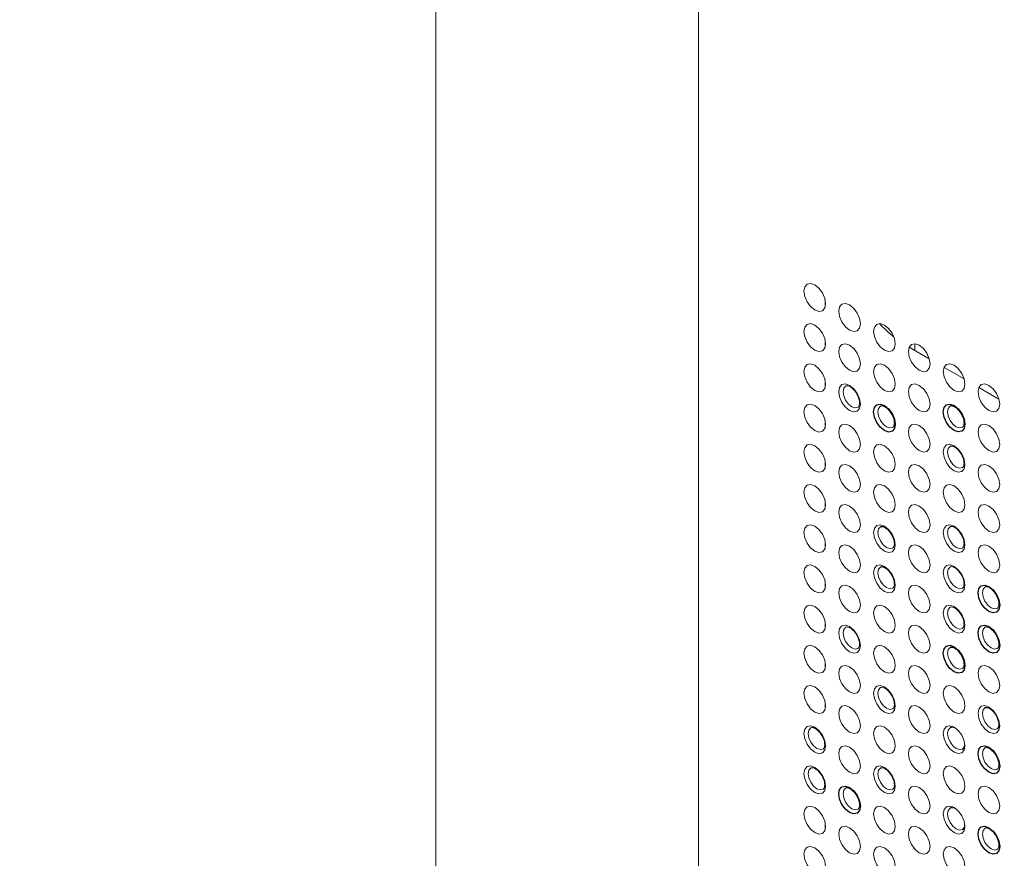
# Paper-space layout '_Isometric' of a CAD drawing. Header units: millimetres. Extents: x -1342 to 1339, y -551 to 2740.
# Tile 40 of 90: x 279 to 359, y 371 to 439. Entities that reach past the tile are written whole.
import ezdxf

# ---------------------------------------------------------------- set-up
doc = ezdxf.new("R2010")
doc.units = ezdxf.units.MM

psp = doc.layouts.new('_Isometric')

# ---------------------------------------------------------------- linework, layer by layer
at = {"color": 144, "linetype": 'Continuous', "lineweight": 18}
for p, q in [((312.588, 785.559), (312.588, 38.481)), ((333.899, 678.227), (333.899, 66.95)), ((344.185, 415.59), (344.185, 416.216)), ((344.185, 412.323), (344.185, 412.95)), ((351.479, 412.624), (351.479, 412.071)), ((351.015, 412.339), (352.65, 411.395)), ((353.843, 410.706), (355.478, 409.762)), ((344.185, 409.057), (344.185, 409.684)), ((356.672, 409.073), (358.306, 408.129)), ((344.185, 405.791), (344.185, 406.418)), ((344.185, 402.525), (344.185, 403.152)), ((344.185, 399.259), (344.185, 399.885)), ((344.185, 395.993), (344.185, 396.619)), ((344.185, 392.726), (344.185, 393.353)), ((344.185, 389.46), (344.185, 390.087)), ((344.185, 386.194), (344.185, 386.821)), ((344.185, 382.928), (344.185, 383.555)), ((344.185, 373.129), (344.185, 373.756))]:
    psp.add_line(p, q, dxfattribs=at)
at = {"color": 7, "linetype": 'Continuous', "lineweight": 25}
for p, q in [((354.543, 381.536), (354.343, 381.426)), ((355.338, 379.702), (355.533, 379.82)), ((354.543, 375.004), (354.343, 374.894)), ((355.338, 373.169), (355.533, 373.288))]:
    psp.add_line(p, q, dxfattribs=at)
at = {"color": 144, "linetype": 'Continuous', "lineweight": 18, "flags": 128}
for points in [[(344.228, 415.878), (344.161, 415.528), (343.97, 415.308), (343.684, 415.252), (343.347, 415.37), (343.01, 415.642), (342.724, 416.027), (342.533, 416.467), (342.466, 416.895), (342.533, 417.246), (342.724, 417.465), (343.01, 417.521), (343.347, 417.404), (343.684, 417.132), (343.97, 416.746), (344.161, 416.306), (344.228, 415.878)], [(347.056, 414.245), (346.989, 413.895), (346.798, 413.675), (346.512, 413.62), (346.175, 413.737), (345.838, 414.009), (345.552, 414.394), (345.362, 414.834), (345.294, 415.262), (345.362, 415.613), (345.552, 415.833), (345.838, 415.888), (346.175, 415.771), (346.512, 415.499), (346.798, 415.114), (346.989, 414.673), (347.056, 414.245)], [(344.228, 412.612), (344.161, 412.262), (343.97, 412.042), (343.684, 411.986), (343.347, 412.103), (343.01, 412.375), (342.724, 412.761), (342.533, 413.201), (342.466, 413.629), (342.533, 413.98), (342.724, 414.199), (343.01, 414.255), (343.347, 414.138), (343.684, 413.866), (343.97, 413.48), (344.161, 413.04), (344.228, 412.612)], [(349.885, 412.613), (349.818, 412.262), (349.627, 412.042), (349.341, 411.987), (349.004, 412.104), (348.667, 412.376), (348.381, 412.761), (348.19, 413.202), (348.123, 413.63), (348.19, 413.98), (348.381, 414.2), (348.667, 414.255), (349.004, 414.138), (349.341, 413.866), (349.627, 413.481), (349.818, 413.041), (349.885, 412.613)], [(347.056, 410.979), (346.989, 410.629), (346.798, 410.409), (346.512, 410.353), (346.175, 410.471), (345.838, 410.743), (345.552, 411.128), (345.362, 411.568), (345.294, 411.996), (345.362, 412.347), (345.552, 412.567), (345.838, 412.622), (346.175, 412.505), (346.512, 412.233), (346.798, 411.847), (346.989, 411.407), (347.056, 410.979)], [(352.713, 410.98), (352.646, 410.629), (352.455, 410.409), (352.169, 410.354), (351.832, 410.471), (351.495, 410.743), (351.209, 411.129), (351.018, 411.569), (350.951, 411.997), (351.018, 412.347), (351.209, 412.567), (351.495, 412.623), (351.832, 412.505), (352.169, 412.233), (352.455, 411.848), (352.646, 411.408), (352.713, 410.98)], [(344.228, 409.346), (344.161, 408.995), (343.97, 408.776), (343.684, 408.72), (343.347, 408.837), (343.01, 409.109), (342.724, 409.495), (342.533, 409.935), (342.466, 410.363), (342.533, 410.713), (342.724, 410.933), (343.01, 410.989), (343.347, 410.872), (343.684, 410.599), (343.97, 410.214), (344.161, 409.774), (344.228, 409.346)], [(349.885, 409.346), (349.818, 408.996), (349.627, 408.776), (349.341, 408.721), (349.004, 408.838), (348.667, 409.11), (348.381, 409.495), (348.19, 409.935), (348.123, 410.363), (348.19, 410.714), (348.381, 410.934), (348.667, 410.989), (349.004, 410.872), (349.341, 410.6), (349.627, 410.215), (349.818, 409.774), (349.885, 409.346)], [(355.541, 409.347), (355.474, 408.996), (355.283, 408.777), (354.998, 408.721), (354.661, 408.838), (354.324, 409.11), (354.038, 409.496), (353.847, 409.936), (353.78, 410.364), (353.847, 410.714), (354.038, 410.934), (354.324, 410.99), (354.661, 410.873), (354.998, 410.601), (355.283, 410.215), (355.474, 409.775), (355.541, 409.347)], [(347.056, 407.713), (346.989, 407.363), (346.798, 407.143), (346.512, 407.087), (346.175, 407.204), (345.838, 407.476), (345.552, 407.862), (345.362, 408.302), (345.294, 408.73), (345.362, 409.081), (345.552, 409.3), (345.838, 409.356), (346.175, 409.239), (346.512, 408.967), (346.798, 408.581), (346.989, 408.141), (347.056, 407.713)], [(345.854, 409.186), (345.851, 409.184), (345.699, 409.008), (345.645, 408.728), (345.699, 408.386), (345.851, 408.034), (346.08, 407.726), (346.349, 407.509), (346.618, 407.415), (346.847, 407.46), (346.856, 407.465)], [(352.713, 407.714), (352.646, 407.363), (352.455, 407.143), (352.169, 407.088), (351.832, 407.205), (351.495, 407.477), (351.209, 407.862), (351.018, 408.303), (350.951, 408.731), (351.018, 409.081), (351.209, 409.301), (351.495, 409.356), (351.832, 409.239), (352.169, 408.967), (352.455, 408.582), (352.646, 408.142), (352.713, 407.714)], [(358.37, 407.714), (358.303, 407.364), (358.112, 407.144), (357.826, 407.088), (357.489, 407.205), (357.152, 407.477), (356.866, 407.863), (356.675, 408.303), (356.608, 408.731), (356.675, 409.082), (356.866, 409.301), (357.152, 409.357), (357.489, 409.24), (357.826, 408.968), (358.112, 408.582), (358.303, 408.142), (358.37, 407.714)], [(344.228, 406.08), (344.161, 405.729), (343.97, 405.509), (343.684, 405.454), (343.347, 405.571), (343.01, 405.843), (342.724, 406.229), (342.533, 406.669), (342.466, 407.097), (342.533, 407.447), (342.724, 407.667), (343.01, 407.723), (343.347, 407.605), (343.684, 407.333), (343.97, 406.948), (344.161, 406.508), (344.228, 406.08)], [(348.683, 407.553), (348.68, 407.551), (348.527, 407.376), (348.473, 407.095), (348.527, 406.753), (348.68, 406.402), (348.908, 406.093), (349.177, 405.876), (349.447, 405.782), (349.675, 405.827), (349.684, 405.832)], [(354.339, 407.554), (354.336, 407.552), (354.184, 407.376), (354.13, 407.096), (354.184, 406.754), (354.336, 406.402), (354.565, 406.094), (354.834, 405.876), (355.104, 405.783), (355.332, 405.827), (355.341, 405.832)], [(347.056, 404.447), (346.989, 404.096), (346.798, 403.877), (346.512, 403.821), (346.175, 403.938), (345.838, 404.21), (345.552, 404.596), (345.362, 405.036), (345.294, 405.464), (345.362, 405.814), (345.552, 406.034), (345.838, 406.09), (346.175, 405.973), (346.512, 405.701), (346.798, 405.315), (346.989, 404.875), (347.056, 404.447)], [(352.713, 404.447), (352.646, 404.097), (352.455, 403.877), (352.169, 403.822), (351.832, 403.939), (351.495, 404.211), (351.209, 404.596), (351.018, 405.036), (350.951, 405.464), (351.018, 405.815), (351.209, 406.035), (351.495, 406.09), (351.832, 405.973), (352.169, 405.701), (352.455, 405.316), (352.646, 404.875), (352.713, 404.447)], [(358.37, 404.448), (358.303, 404.097), (358.112, 403.878), (357.826, 403.822), (357.489, 403.939), (357.152, 404.211), (356.866, 404.597), (356.675, 405.037), (356.608, 405.465), (356.675, 405.815), (356.866, 406.035), (357.152, 406.091), (357.489, 405.974), (357.826, 405.702), (358.112, 405.316), (358.303, 404.876), (358.37, 404.448)], [(344.228, 402.814), (344.161, 402.463), (343.97, 402.243), (343.684, 402.188), (343.347, 402.305), (343.01, 402.577), (342.724, 402.962), (342.533, 403.403), (342.466, 403.831), (342.533, 404.181), (342.724, 404.401), (343.01, 404.456), (343.347, 404.339), (343.684, 404.067), (343.97, 403.682), (344.161, 403.242), (344.228, 402.814)], [(349.885, 402.814), (349.818, 402.464), (349.627, 402.244), (349.341, 402.188), (349.004, 402.305), (348.667, 402.577), (348.381, 402.963), (348.19, 403.403), (348.123, 403.831), (348.19, 404.182), (348.381, 404.401), (348.667, 404.457), (349.004, 404.34), (349.341, 404.068), (349.627, 403.682), (349.818, 403.242), (349.885, 402.814)], [(355.541, 402.815), (355.474, 402.464), (355.283, 402.244), (354.998, 402.189), (354.661, 402.306), (354.324, 402.578), (354.038, 402.963), (353.847, 403.404), (353.78, 403.832), (353.847, 404.182), (354.038, 404.402), (354.324, 404.457), (354.661, 404.34), (354.998, 404.068), (355.283, 403.683), (355.474, 403.243), (355.541, 402.815)], [(354.339, 404.287), (354.336, 404.286), (354.184, 404.11), (354.13, 403.83), (354.184, 403.488), (354.336, 403.136), (354.565, 402.828), (354.834, 402.61), (355.104, 402.517), (355.332, 402.561), (355.341, 402.566)], [(347.056, 401.181), (346.989, 400.83), (346.798, 400.61), (346.512, 400.555), (346.175, 400.672), (345.838, 400.944), (345.552, 401.33), (345.362, 401.77), (345.294, 402.198), (345.362, 402.548), (345.552, 402.768), (345.838, 402.824), (346.175, 402.706), (346.512, 402.434), (346.798, 402.049), (346.989, 401.609), (347.056, 401.181)], [(352.713, 401.181), (352.646, 400.831), (352.455, 400.611), (352.169, 400.555), (351.832, 400.673), (351.495, 400.945), (351.209, 401.33), (351.018, 401.77), (350.951, 402.198), (351.018, 402.549), (351.209, 402.769), (351.495, 402.824), (351.832, 402.707), (352.169, 402.435), (352.455, 402.049), (352.646, 401.609), (352.713, 401.181)], [(358.37, 401.182), (358.303, 400.831), (358.112, 400.612), (357.826, 400.556), (357.489, 400.673), (357.152, 400.945), (356.866, 401.331), (356.675, 401.771), (356.608, 402.199), (356.675, 402.549), (356.866, 402.769), (357.152, 402.825), (357.489, 402.707), (357.826, 402.435), (358.112, 402.05), (358.303, 401.61), (358.37, 401.182)], [(344.228, 399.547), (344.161, 399.197), (343.97, 398.977), (343.684, 398.922), (343.347, 399.039), (343.01, 399.311), (342.724, 399.696), (342.533, 400.136), (342.466, 400.564), (342.533, 400.915), (342.724, 401.135), (343.01, 401.19), (343.347, 401.073), (343.684, 400.801), (343.97, 400.416), (344.161, 399.975), (344.228, 399.547)], [(349.885, 399.548), (349.818, 399.197), (349.627, 398.978), (349.341, 398.922), (349.004, 399.039), (348.667, 399.311), (348.381, 399.697), (348.19, 400.137), (348.123, 400.565), (348.19, 400.915), (348.381, 401.135), (348.667, 401.191), (349.004, 401.074), (349.341, 400.802), (349.627, 400.416), (349.818, 399.976), (349.885, 399.548)], [(355.541, 399.548), (355.474, 399.198), (355.283, 398.978), (354.998, 398.923), (354.661, 399.04), (354.324, 399.312), (354.038, 399.697), (353.847, 400.137), (353.78, 400.565), (353.847, 400.916), (354.038, 401.136), (354.324, 401.191), (354.661, 401.074), (354.998, 400.802), (355.283, 400.417), (355.474, 399.976), (355.541, 399.548)], [(347.056, 397.915), (346.989, 397.564), (346.798, 397.344), (346.512, 397.289), (346.175, 397.406), (345.838, 397.678), (345.552, 398.063), (345.362, 398.504), (345.294, 398.932), (345.362, 399.282), (345.552, 399.502), (345.838, 399.557), (346.175, 399.44), (346.512, 399.168), (346.798, 398.783), (346.989, 398.343), (347.056, 397.915)], [(352.713, 397.915), (352.646, 397.565), (352.455, 397.345), (352.169, 397.289), (351.832, 397.406), (351.495, 397.678), (351.209, 398.064), (351.018, 398.504), (350.951, 398.932), (351.018, 399.283), (351.209, 399.502), (351.495, 399.558), (351.832, 399.441), (352.169, 399.169), (352.455, 398.783), (352.646, 398.343), (352.713, 397.915)], [(358.37, 397.916), (358.303, 397.565), (358.112, 397.345), (357.826, 397.29), (357.489, 397.407), (357.152, 397.679), (356.866, 398.064), (356.675, 398.505), (356.608, 398.933), (356.675, 399.283), (356.866, 399.503), (357.152, 399.558), (357.489, 399.441), (357.826, 399.169), (358.112, 398.784), (358.303, 398.344), (358.37, 397.916)], [(344.228, 396.281), (344.161, 395.931), (343.97, 395.711), (343.684, 395.655), (343.347, 395.773), (343.01, 396.045), (342.724, 396.43), (342.533, 396.87), (342.466, 397.298), (342.533, 397.649), (342.724, 397.869), (343.01, 397.924), (343.347, 397.807), (343.684, 397.535), (343.97, 397.149), (344.161, 396.709), (344.228, 396.281)], [(349.885, 396.282), (349.818, 395.931), (349.627, 395.711), (349.341, 395.656), (349.004, 395.773), (348.667, 396.045), (348.381, 396.431), (348.19, 396.871), (348.123, 397.299), (348.19, 397.649), (348.381, 397.869), (348.667, 397.925), (349.004, 397.807), (349.341, 397.535), (349.627, 397.15), (349.818, 396.71), (349.885, 396.282)], [(348.683, 397.755), (348.68, 397.753), (348.527, 397.577), (348.473, 397.297), (348.527, 396.955), (348.68, 396.603), (348.908, 396.295), (349.177, 396.077), (349.447, 395.984), (349.675, 396.028), (349.684, 396.033)], [(355.541, 396.282), (355.474, 395.932), (355.283, 395.712), (354.998, 395.656), (354.661, 395.774), (354.324, 396.046), (354.038, 396.431), (353.847, 396.871), (353.78, 397.299), (353.847, 397.65), (354.038, 397.87), (354.324, 397.925), (354.661, 397.808), (354.998, 397.536), (355.283, 397.15), (355.474, 396.71), (355.541, 396.282)], [(354.339, 397.755), (354.336, 397.753), (354.184, 397.578), (354.13, 397.298), (354.184, 396.955), (354.336, 396.604), (354.565, 396.295), (354.834, 396.078), (355.104, 395.984), (355.332, 396.029), (355.341, 396.034)], [(347.056, 394.648), (346.989, 394.298), (346.798, 394.078), (346.512, 394.023), (346.175, 394.14), (345.838, 394.412), (345.552, 394.797), (345.362, 395.237), (345.294, 395.665), (345.362, 396.016), (345.552, 396.236), (345.838, 396.291), (346.175, 396.174), (346.512, 395.902), (346.798, 395.517), (346.989, 395.076), (347.056, 394.648)], [(352.713, 394.649), (352.646, 394.298), (352.455, 394.079), (352.169, 394.023), (351.832, 394.14), (351.495, 394.412), (351.209, 394.798), (351.018, 395.238), (350.951, 395.666), (351.018, 396.016), (351.209, 396.236), (351.495, 396.292), (351.832, 396.175), (352.169, 395.903), (352.455, 395.517), (352.646, 395.077), (352.713, 394.649)], [(358.37, 394.649), (358.303, 394.299), (358.112, 394.079), (357.826, 394.024), (357.489, 394.141), (357.152, 394.413), (356.866, 394.798), (356.675, 395.238), (356.608, 395.666), (356.675, 396.017), (356.866, 396.237), (357.152, 396.292), (357.489, 396.175), (357.826, 395.903), (358.112, 395.518), (358.303, 395.077), (358.37, 394.649)], [(344.228, 393.015), (344.161, 392.665), (343.97, 392.445), (343.684, 392.389), (343.347, 392.506), (343.01, 392.778), (342.724, 393.164), (342.533, 393.604), (342.466, 394.032), (342.533, 394.383), (342.724, 394.602), (343.01, 394.658), (343.347, 394.541), (343.684, 394.269), (343.97, 393.883), (344.161, 393.443), (344.228, 393.015)], [(349.885, 393.016), (349.818, 392.665), (349.627, 392.445), (349.341, 392.39), (349.004, 392.507), (348.667, 392.779), (348.381, 393.164), (348.19, 393.605), (348.123, 394.033), (348.19, 394.383), (348.381, 394.603), (348.667, 394.658), (349.004, 394.541), (349.341, 394.269), (349.627, 393.884), (349.818, 393.444), (349.885, 393.016)], [(348.683, 394.488), (348.68, 394.487), (348.527, 394.311), (348.473, 394.031), (348.527, 393.689), (348.68, 393.337), (348.908, 393.029), (349.177, 392.811), (349.447, 392.718), (349.675, 392.762), (349.684, 392.767)], [(355.541, 393.016), (355.474, 392.666), (355.283, 392.446), (354.998, 392.39), (354.661, 392.507), (354.324, 392.779), (354.038, 393.165), (353.847, 393.605), (353.78, 394.033), (353.847, 394.384), (354.038, 394.603), (354.324, 394.659), (354.661, 394.542), (354.998, 394.27), (355.283, 393.884), (355.474, 393.444), (355.541, 393.016)], [(354.339, 394.489), (354.336, 394.487), (354.184, 394.312), (354.13, 394.031), (354.184, 393.689), (354.336, 393.337), (354.565, 393.029), (354.834, 392.812), (355.104, 392.718), (355.332, 392.763), (355.341, 392.768)], [(347.056, 391.382), (346.989, 391.032), (346.798, 390.812), (346.512, 390.756), (346.175, 390.874), (345.838, 391.146), (345.552, 391.531), (345.362, 391.971), (345.294, 392.399), (345.362, 392.75), (345.552, 392.97), (345.838, 393.025), (346.175, 392.908), (346.512, 392.636), (346.798, 392.25), (346.989, 391.81), (347.056, 391.382)], [(352.713, 391.383), (352.646, 391.032), (352.455, 390.812), (352.169, 390.757), (351.832, 390.874), (351.495, 391.146), (351.209, 391.532), (351.018, 391.972), (350.951, 392.4), (351.018, 392.75), (351.209, 392.97), (351.495, 393.026), (351.832, 392.908), (352.169, 392.636), (352.455, 392.251), (352.646, 391.811), (352.713, 391.383)], [(357.168, 392.856), (357.165, 392.854), (357.012, 392.679), (356.959, 392.399), (357.012, 392.056), (357.165, 391.705), (357.393, 391.396), (357.663, 391.179), (357.932, 391.085), (358.161, 391.13), (358.169, 391.135)], [(344.228, 389.749), (344.161, 389.398), (343.97, 389.179), (343.684, 389.123), (343.347, 389.24), (343.01, 389.512), (342.724, 389.898), (342.533, 390.338), (342.466, 390.766), (342.533, 391.116), (342.724, 391.336), (343.01, 391.392), (343.347, 391.275), (343.684, 391.003), (343.97, 390.617), (344.161, 390.177), (344.228, 389.749)], [(349.885, 389.749), (349.818, 389.399), (349.627, 389.179), (349.341, 389.124), (349.004, 389.241), (348.667, 389.513), (348.381, 389.898), (348.19, 390.338), (348.123, 390.766), (348.19, 391.117), (348.381, 391.337), (348.667, 391.392), (349.004, 391.275), (349.341, 391.003), (349.627, 390.618), (349.818, 390.177), (349.885, 389.749)], [(355.541, 389.75), (355.474, 389.399), (355.283, 389.18), (354.998, 389.124), (354.661, 389.241), (354.324, 389.513), (354.038, 389.899), (353.847, 390.339), (353.78, 390.767), (353.847, 391.117), (354.038, 391.337), (354.324, 391.393), (354.661, 391.276), (354.998, 391.004), (355.283, 390.618), (355.474, 390.178), (355.541, 389.75)], [(354.339, 391.223), (354.336, 391.221), (354.184, 391.045), (354.13, 390.765), (354.184, 390.423), (354.336, 390.071), (354.565, 389.763), (354.834, 389.546), (355.104, 389.452), (355.332, 389.496), (355.341, 389.502)], [(347.056, 388.116), (346.989, 387.766), (346.798, 387.546), (346.512, 387.49), (346.175, 387.607), (345.838, 387.879), (345.552, 388.265), (345.362, 388.705), (345.294, 389.133), (345.362, 389.484), (345.552, 389.703), (345.838, 389.759), (346.175, 389.642), (346.512, 389.37), (346.798, 388.984), (346.989, 388.544), (347.056, 388.116)], [(345.854, 389.589), (345.851, 389.587), (345.699, 389.411), (345.645, 389.131), (345.699, 388.789), (345.851, 388.437), (346.08, 388.129), (346.349, 387.912), (346.618, 387.818), (346.847, 387.863), (346.856, 387.868)], [(352.713, 388.117), (352.646, 387.766), (352.455, 387.546), (352.169, 387.491), (351.832, 387.608), (351.495, 387.88), (351.209, 388.265), (351.018, 388.706), (350.951, 389.134), (351.018, 389.484), (351.209, 389.704), (351.495, 389.759), (351.832, 389.642), (352.169, 389.37), (352.455, 388.985), (352.646, 388.545), (352.713, 388.117)], [(357.168, 389.59), (357.165, 389.588), (357.012, 389.413), (356.959, 389.132), (357.012, 388.79), (357.165, 388.438), (357.393, 388.13), (357.663, 387.913), (357.932, 387.819), (358.161, 387.864), (358.169, 387.869)], [(344.228, 386.483), (344.161, 386.132), (343.97, 385.912), (343.684, 385.857), (343.347, 385.974), (343.01, 386.246), (342.724, 386.632), (342.533, 387.072), (342.466, 387.5), (342.533, 387.85), (342.724, 388.07), (343.01, 388.126), (343.347, 388.008), (343.684, 387.736), (343.97, 387.351), (344.161, 386.911), (344.228, 386.483)], [(349.885, 386.483), (349.818, 386.133), (349.627, 385.913), (349.341, 385.857), (349.004, 385.975), (348.667, 386.247), (348.381, 386.632), (348.19, 387.072), (348.123, 387.5), (348.19, 387.851), (348.381, 388.071), (348.667, 388.126), (349.004, 388.009), (349.341, 387.737), (349.627, 387.351), (349.818, 386.911), (349.885, 386.483)], [(354.339, 387.957), (354.336, 387.955), (354.184, 387.779), (354.13, 387.499), (354.184, 387.157), (354.336, 386.805), (354.565, 386.497), (354.834, 386.28), (355.104, 386.186), (355.332, 386.23), (355.341, 386.235)], [(347.056, 384.85), (346.989, 384.499), (346.798, 384.28), (346.512, 384.224), (346.175, 384.341), (345.838, 384.613), (345.552, 384.999), (345.362, 385.439), (345.294, 385.867), (345.362, 386.217), (345.552, 386.437), (345.838, 386.493), (346.175, 386.376), (346.512, 386.104), (346.798, 385.718), (346.989, 385.278), (347.056, 384.85)], [(352.713, 384.85), (352.646, 384.5), (352.455, 384.28), (352.169, 384.225), (351.832, 384.342), (351.495, 384.614), (351.209, 384.999), (351.018, 385.439), (350.951, 385.867), (351.018, 386.218), (351.209, 386.438), (351.495, 386.493), (351.832, 386.376), (352.169, 386.104), (352.455, 385.719), (352.646, 385.278), (352.713, 384.85)], [(358.37, 384.851), (358.303, 384.5), (358.112, 384.281), (357.826, 384.225), (357.489, 384.342), (357.152, 384.614), (356.866, 385), (356.675, 385.44), (356.608, 385.868), (356.675, 386.218), (356.866, 386.438), (357.152, 386.494), (357.489, 386.377), (357.826, 386.105), (358.112, 385.719), (358.303, 385.279), (358.37, 384.851)], [(344.228, 383.217), (344.161, 382.866), (343.97, 382.646), (343.684, 382.591), (343.347, 382.708), (343.01, 382.98), (342.724, 383.365), (342.533, 383.806), (342.466, 384.234), (342.533, 384.584), (342.724, 384.804), (343.01, 384.859), (343.347, 384.742), (343.684, 384.47), (343.97, 384.085), (344.161, 383.645), (344.228, 383.217)], [(349.885, 383.217), (349.818, 382.867), (349.627, 382.647), (349.341, 382.591), (349.004, 382.708), (348.667, 382.98), (348.381, 383.366), (348.19, 383.806), (348.123, 384.234), (348.19, 384.585), (348.381, 384.804), (348.667, 384.86), (349.004, 384.743), (349.341, 384.471), (349.627, 384.085), (349.818, 383.645), (349.885, 383.217)], [(348.683, 384.69), (348.68, 384.688), (348.527, 384.513), (348.473, 384.232), (348.527, 383.89), (348.68, 383.538), (348.908, 383.23), (349.177, 383.013), (349.447, 382.919), (349.675, 382.964), (349.684, 382.969)], [(355.541, 383.218), (355.474, 382.867), (355.283, 382.647), (354.998, 382.592), (354.661, 382.709), (354.324, 382.981), (354.038, 383.366), (353.847, 383.807), (353.78, 384.235), (353.847, 384.585), (354.038, 384.805), (354.324, 384.86), (354.661, 384.743), (354.998, 384.471), (355.283, 384.086), (355.474, 383.646), (355.541, 383.218)], [(347.056, 381.584), (346.989, 381.233), (346.798, 381.013), (346.512, 380.958), (346.175, 381.075), (345.838, 381.347), (345.552, 381.733), (345.362, 382.173), (345.294, 382.601), (345.362, 382.951), (345.552, 383.171), (345.838, 383.227), (346.175, 383.109), (346.512, 382.837), (346.798, 382.452), (346.989, 382.012), (347.056, 381.584)], [(352.713, 381.584), (352.646, 381.234), (352.455, 381.014), (352.169, 380.958), (351.832, 381.076), (351.495, 381.348), (351.209, 381.733), (351.018, 382.173), (350.951, 382.601), (351.018, 382.952), (351.209, 383.172), (351.495, 383.227), (351.832, 383.11), (352.169, 382.838), (352.455, 382.452), (352.646, 382.012), (352.713, 381.584)], [(358.37, 381.585), (358.303, 381.234), (358.112, 381.015), (357.826, 380.959), (357.489, 381.076), (357.152, 381.348), (356.866, 381.734), (356.675, 382.174), (356.608, 382.602), (356.675, 382.952), (356.866, 383.172), (357.152, 383.228), (357.489, 383.11), (357.826, 382.838), (358.112, 382.453), (358.303, 382.013), (358.37, 381.585)], [(357.168, 383.058), (357.165, 383.056), (357.012, 382.88), (356.959, 382.6), (357.012, 382.258), (357.165, 381.906), (357.393, 381.598), (357.663, 381.381), (357.932, 381.287), (358.161, 381.331), (358.169, 381.336)], [(344.228, 379.95), (344.161, 379.6), (343.97, 379.38), (343.684, 379.325), (343.347, 379.442), (343.01, 379.714), (342.724, 380.099), (342.533, 380.539), (342.466, 380.967), (342.533, 381.318), (342.724, 381.538), (343.01, 381.593), (343.347, 381.476), (343.684, 381.204), (343.97, 380.819), (344.161, 380.378), (344.228, 379.95)], [(343.026, 381.423), (343.023, 381.421), (342.87, 381.246), (342.816, 380.966), (342.87, 380.624), (343.023, 380.272), (343.251, 379.964), (343.521, 379.746), (343.79, 379.652), (344.018, 379.697), (344.027, 379.702)], [(349.885, 379.951), (349.818, 379.6), (349.627, 379.381), (349.341, 379.325), (349.004, 379.442), (348.667, 379.714), (348.381, 380.1), (348.19, 380.54), (348.123, 380.968), (348.19, 381.318), (348.381, 381.538), (348.667, 381.594), (349.004, 381.477), (349.341, 381.205), (349.627, 380.819), (349.818, 380.379), (349.885, 379.951)], [(355.541, 379.951), (355.474, 379.601), (355.283, 379.381), (354.998, 379.326), (354.661, 379.443), (354.324, 379.715), (354.038, 380.1), (353.847, 380.54), (353.78, 380.968), (353.847, 381.319), (354.038, 381.539), (354.324, 381.594), (354.661, 381.477), (354.998, 381.205), (355.283, 380.82), (355.474, 380.379), (355.541, 379.951)], [(354.767, 381.409), (354.565, 381.467), (354.336, 381.423), (354.184, 381.247), (354.13, 380.967), (354.184, 380.625), (354.336, 380.273), (354.565, 379.965), (354.834, 379.747), (355.104, 379.654), (355.332, 379.698), (355.485, 379.874), (355.535, 380.077)], [(347.056, 378.318), (346.989, 377.967), (346.798, 377.747), (346.512, 377.692), (346.175, 377.809), (345.838, 378.081), (345.552, 378.466), (345.362, 378.907), (345.294, 379.335), (345.362, 379.685), (345.552, 379.905), (345.838, 379.96), (346.175, 379.843), (346.512, 379.571), (346.798, 379.186), (346.989, 378.746), (347.056, 378.318)], [(352.713, 378.318), (352.646, 377.968), (352.455, 377.748), (352.169, 377.692), (351.832, 377.809), (351.495, 378.081), (351.209, 378.467), (351.018, 378.907), (350.951, 379.335), (351.018, 379.686), (351.209, 379.905), (351.495, 379.961), (351.832, 379.844), (352.169, 379.572), (352.455, 379.186), (352.646, 378.746), (352.713, 378.318)], [(357.168, 379.791), (357.165, 379.79), (357.012, 379.614), (356.959, 379.334), (357.012, 378.992), (357.165, 378.64), (357.393, 378.332), (357.663, 378.114), (357.932, 378.021), (358.161, 378.065), (358.169, 378.07)], [(344.228, 376.684), (344.161, 376.334), (343.97, 376.114), (343.684, 376.058), (343.347, 376.176), (343.01, 376.448), (342.724, 376.833), (342.533, 377.273), (342.466, 377.701), (342.533, 378.052), (342.724, 378.272), (343.01, 378.327), (343.347, 378.21), (343.684, 377.938), (343.97, 377.552), (344.161, 377.112), (344.228, 376.684)], [(349.885, 376.685), (349.818, 376.334), (349.627, 376.114), (349.341, 376.059), (349.004, 376.176), (348.667, 376.448), (348.381, 376.834), (348.19, 377.274), (348.123, 377.702), (348.19, 378.052), (348.381, 378.272), (348.667, 378.328), (349.004, 378.21), (349.341, 377.938), (349.627, 377.553), (349.818, 377.113), (349.885, 376.685)], [(355.541, 376.685), (355.474, 376.335), (355.283, 376.115), (354.998, 376.059), (354.661, 376.177), (354.324, 376.449), (354.038, 376.834), (353.847, 377.274), (353.78, 377.702), (353.847, 378.053), (354.038, 378.273), (354.324, 378.328), (354.661, 378.211), (354.998, 377.939), (355.283, 377.553), (355.474, 377.113), (355.541, 376.685)], [(343.026, 378.157), (343.023, 378.155), (342.87, 377.98), (342.816, 377.699), (342.87, 377.357), (343.023, 377.006), (343.251, 376.697), (343.521, 376.48), (343.79, 376.386), (344.018, 376.431), (344.027, 376.436)], [(348.683, 378.158), (348.68, 378.156), (348.527, 377.98), (348.473, 377.7), (348.527, 377.358), (348.68, 377.006), (348.908, 376.698), (349.177, 376.48), (349.447, 376.387), (349.675, 376.431), (349.684, 376.436)], [(352.713, 375.052), (352.646, 374.701), (352.455, 374.482), (352.169, 374.426), (351.832, 374.543), (351.495, 374.815), (351.209, 375.201), (351.018, 375.641), (350.951, 376.069), (351.018, 376.419), (351.209, 376.639), (351.495, 376.695), (351.832, 376.578), (352.169, 376.306), (352.455, 375.92), (352.646, 375.48), (352.713, 375.052)], [(358.37, 375.052), (358.303, 374.702), (358.112, 374.482), (357.826, 374.427), (357.489, 374.544), (357.152, 374.816), (356.866, 375.201), (356.675, 375.642), (356.608, 376.069), (356.675, 376.42), (356.866, 376.64), (357.152, 376.695), (357.489, 376.578), (357.826, 376.306), (358.112, 375.921), (358.303, 375.48), (358.37, 375.052)], [(345.854, 376.524), (345.851, 376.523), (345.699, 376.347), (345.645, 376.067), (345.699, 375.725), (345.851, 375.373), (346.08, 375.065), (346.349, 374.847), (346.618, 374.753), (346.847, 374.798), (346.856, 374.803)], [(344.228, 373.418), (344.161, 373.068), (343.97, 372.848), (343.684, 372.792), (343.347, 372.909), (343.01, 373.181), (342.724, 373.567), (342.533, 374.007), (342.466, 374.435), (342.533, 374.786), (342.724, 375.005), (343.01, 375.061), (343.347, 374.944), (343.684, 374.672), (343.97, 374.286), (344.161, 373.846), (344.228, 373.418)], [(349.885, 373.419), (349.818, 373.068), (349.627, 372.848), (349.341, 372.793), (349.004, 372.91), (348.667, 373.182), (348.381, 373.567), (348.19, 374.008), (348.123, 374.436), (348.19, 374.786), (348.381, 375.006), (348.667, 375.061), (349.004, 374.944), (349.341, 374.672), (349.627, 374.287), (349.818, 373.847), (349.885, 373.419)], [(355.541, 373.419), (355.474, 373.069), (355.283, 372.849), (354.998, 372.793), (354.661, 372.91), (354.324, 373.183), (354.038, 373.568), (353.847, 374.008), (353.78, 374.436), (353.847, 374.787), (354.038, 375.006), (354.324, 375.062), (354.661, 374.945), (354.998, 374.673), (355.283, 374.287), (355.474, 373.847), (355.541, 373.419)], [(354.766, 374.876), (354.565, 374.935), (354.336, 374.89), (354.184, 374.715), (354.13, 374.434), (354.184, 374.092), (354.336, 373.74), (354.565, 373.432), (354.834, 373.215), (355.104, 373.121), (355.332, 373.166), (355.485, 373.341), (355.535, 373.545)], [(347.056, 371.785), (346.989, 371.435), (346.798, 371.215), (346.512, 371.159), (346.175, 371.277), (345.838, 371.549), (345.552, 371.934), (345.362, 372.374), (345.294, 372.802), (345.362, 373.153), (345.552, 373.373), (345.838, 373.428), (346.175, 373.311), (346.512, 373.039), (346.798, 372.653), (346.989, 372.213), (347.056, 371.785)], [(352.713, 371.786), (352.646, 371.435), (352.455, 371.216), (352.169, 371.16), (351.832, 371.277), (351.495, 371.549), (351.209, 371.935), (351.018, 372.375), (350.951, 372.803), (351.018, 373.153), (351.209, 373.373), (351.495, 373.429), (351.832, 373.311), (352.169, 373.039), (352.455, 372.654), (352.646, 372.214), (352.713, 371.786)], [(357.168, 373.259), (357.165, 373.257), (357.012, 373.082), (356.959, 372.802), (357.012, 372.459), (357.165, 372.108), (357.393, 371.799), (357.663, 371.582), (357.932, 371.488), (358.161, 371.533), (358.169, 371.538)], [(344.228, 370.152), (344.161, 369.801), (343.97, 369.582), (343.684, 369.526), (343.347, 369.643), (343.01, 369.915), (342.724, 370.301), (342.533, 370.741), (342.466, 371.169), (342.533, 371.519), (342.724, 371.739), (343.01, 371.795), (343.347, 371.678), (343.684, 371.406), (343.97, 371.02), (344.161, 370.58), (344.228, 370.152)], [(349.885, 370.152), (349.818, 369.802), (349.627, 369.582), (349.341, 369.527), (349.004, 369.644), (348.667, 369.916), (348.381, 370.301), (348.19, 370.741), (348.123, 371.169), (348.19, 371.52), (348.381, 371.74), (348.667, 371.795), (349.004, 371.678), (349.341, 371.406), (349.627, 371.021), (349.818, 370.58), (349.885, 370.152)], [(355.541, 370.153), (355.474, 369.802), (355.283, 369.583), (354.998, 369.527), (354.661, 369.644), (354.324, 369.916), (354.038, 370.302), (353.847, 370.742), (353.78, 371.17), (353.847, 371.52), (354.038, 371.74), (354.324, 371.796), (354.661, 371.679), (354.998, 371.407), (355.283, 371.021), (355.474, 370.581), (355.541, 370.153)]]:
    psp.add_lwpolyline(points, dxfattribs=at)
at = {"color": 7, "linetype": 'Continuous', "lineweight": 25, "flags": 128}
for points in [[(349.885, 406.08), (349.818, 405.73), (349.627, 405.51), (349.341, 405.454), (349.004, 405.572), (348.667, 405.844), (348.381, 406.229), (348.19, 406.669), (348.123, 407.097), (348.19, 407.448), (348.381, 407.668), (348.667, 407.723), (349.004, 407.606), (349.341, 407.334), (349.627, 406.948), (349.818, 406.508), (349.885, 406.08)], [(355.541, 406.081), (355.474, 405.73), (355.283, 405.51), (354.998, 405.455), (354.661, 405.572), (354.324, 405.844), (354.038, 406.23), (353.847, 406.67), (353.78, 407.098), (353.847, 407.448), (354.038, 407.668), (354.324, 407.724), (354.661, 407.606), (354.998, 407.334), (355.283, 406.949), (355.474, 406.509), (355.541, 406.081)], [(358.37, 391.383), (358.303, 391.033), (358.112, 390.813), (357.826, 390.757), (357.489, 390.875), (357.152, 391.147), (356.866, 391.532), (356.675, 391.972), (356.608, 392.4), (356.675, 392.751), (356.866, 392.971), (357.152, 393.026), (357.489, 392.909), (357.826, 392.637), (358.112, 392.251), (358.303, 391.811), (358.37, 391.383)], [(358.37, 388.117), (358.303, 387.767), (358.112, 387.547), (357.826, 387.491), (357.489, 387.608), (357.152, 387.881), (356.866, 388.266), (356.675, 388.706), (356.608, 389.134), (356.675, 389.485), (356.866, 389.704), (357.152, 389.76), (357.489, 389.643), (357.826, 389.371), (358.112, 388.985), (358.303, 388.545), (358.37, 388.117)], [(355.541, 386.484), (355.474, 386.133), (355.283, 385.914), (354.998, 385.858), (354.661, 385.975), (354.324, 386.247), (354.038, 386.633), (353.847, 387.073), (353.78, 387.501), (353.847, 387.851), (354.038, 388.071), (354.324, 388.127), (354.661, 388.009), (354.998, 387.737), (355.283, 387.352), (355.474, 386.912), (355.541, 386.484)], [(358.37, 378.319), (358.303, 377.968), (358.112, 377.748), (357.826, 377.693), (357.489, 377.81), (357.152, 378.082), (356.866, 378.467), (356.675, 378.908), (356.608, 379.336), (356.675, 379.686), (356.866, 379.906), (357.152, 379.961), (357.489, 379.844), (357.826, 379.572), (358.112, 379.187), (358.303, 378.747), (358.37, 378.319)], [(347.056, 375.051), (346.989, 374.701), (346.798, 374.481), (346.512, 374.426), (346.175, 374.543), (345.838, 374.815), (345.552, 375.2), (345.362, 375.64), (345.294, 376.068), (345.362, 376.419), (345.552, 376.639), (345.838, 376.694), (346.175, 376.577), (346.512, 376.305), (346.798, 375.92), (346.989, 375.479), (347.056, 375.051)], [(358.37, 371.786), (358.303, 371.436), (358.112, 371.216), (357.826, 371.161), (357.489, 371.278), (357.152, 371.55), (356.866, 371.935), (356.675, 372.375), (356.608, 372.803), (356.675, 373.154), (356.866, 373.374), (357.152, 373.429), (357.489, 373.312), (357.826, 373.04), (358.112, 372.654), (358.303, 372.214), (358.37, 371.786)]]:
    psp.add_lwpolyline(points, dxfattribs=at)
at = {"color": 144, "linetype": 'Continuous', "lineweight": 18}
psp.add_arc((356.202, 421.178), 10.273, 222.34172, 231.28757, dxfattribs=at)
at = {"color": 7, "linetype": 'Continuous', "lineweight": 25}
for points, knots in [([(293.899, -11.39), (292.016, -14.792), (288.329, -21.453), (283.679, -31.633), (279.739, -41.603), (276.483, -51.35), (273.492, -62.003), (270.934, -73.458), (268.94, -85.573), (267.647, -96.978), (266.915, -107.63), (266.622, -117.497), (266.667, -127.015), (267.003, -136.053), (267.568, -144.479), (268.234, -151.714), (268.891, -157.545), (269.474, -162.097), (269.948, -165.491), (270.328, -168.055), (270.642, -170.093), (270.975, -172.18), (271.425, -174.887), (272.054, -178.484), (272.907, -183.065), (274.028, -188.661), (275.433, -195.143), (277.074, -202.118), (278.886, -209.258), (280.826, -216.388), (283.52, -225.677), (287.124, -237.089), (291.82, -250.566), (296.91, -263.954), (302.286, -277.03), (307.756, -289.441), (313.1, -300.859), (318.181, -311.165), (322.911, -320.343), (327.245, -328.441), (330.487, -334.304), (332.843, -338.48), (334.58, -341.523), (336.682, -345.157), (339.233, -349.495), (342.25, -354.53), (345.65, -360.08), (349.259, -365.837), (352.914, -371.535), (356.552, -377.081), (360.168, -382.476), (365.499, -390.264), (372.517, -400.16), (381.221, -411.854), (389.634, -422.649), (397.149, -431.881), (403.67, -439.603), (409.122, -445.867), (414.055, -451.383), (418.477, -456.206), (422.371, -460.36), (425.745, -463.888), (428.901, -467.133), (432.296, -470.565), (436.381, -474.61), (441.31, -479.367), (447.109, -484.791), (453.751, -490.774), (461.551, -497.495), (470.533, -504.818), (480.772, -512.599), (491.928, -520.385), (502.577, -527.075), (512.459, -532.634), (521.116, -537.004), (529.577, -540.762), (537.523, -543.81), (544.87, -546.189), (551.621, -547.979), (557.78, -549.261), (563.352, -550.116), (568.349, -550.621), (573.015, -550.863), (577.741, -550.874), (582.876, -550.595), (588.468, -549.917), (594.335, -548.748), (599.632, -547.23), (604.047, -545.626), (607.779, -544.045), (611.694, -542.134), (616.267, -539.551), (620.989, -536.418), (625.48, -532.954), (629.293, -529.632), (632.697, -526.348), (635.902, -522.957), (638.776, -519.633), (641.417, -516.336), (643.888, -513.038), (646.459, -509.357), (649.115, -505.263), (651.843, -500.725), (654.626, -495.714), (657.326, -490.439), (659.645, -485.537), (661.488, -481.391), (662.86, -478.153), (663.922, -475.552), (664.695, -473.605), (665.289, -472.075), (665.996, -470.228), (667.001, -467.531), (668.306, -463.883), (670.541, -457.336), (673.458, -447.979), (676.423, -437.171), (678.877, -427.258), (680.935, -418.198), (682.966, -408.414), (684.959, -397.859), (686.898, -386.495), (688.771, -374.285), (690.368, -362.617), (691.728, -351.627), (692.872, -341.515), (693.915, -331.393), (694.82, -321.746), (695.536, -313.425), (696.096, -306.433), (696.528, -300.697), (696.884, -295.731), (697.169, -291.554), (697.39, -288.181), (697.559, -285.536), (697.683, -283.533), (697.779, -281.966), (697.854, -280.714), (697.921, -279.601), (697.984, -278.518), (698.052, -277.358), (698.178, -275.151), (698.375, -271.619), (698.634, -266.712), (698.911, -261.127), (699.199, -254.913), (699.499, -247.886), (699.806, -239.963), (700.111, -231.113), (700.405, -221.295), (700.672, -210.563), (700.92, -198.75), (701.124, -185.944), (701.276, -172.107), (701.363, -157.592), (701.381, -142.419), (701.327, -126.613), (701.194, -109.822), (700.972, -92.024), (700.656, -73.199), (700.248, -53.736), (699.747, -33.658), (699.155, -12.991), (698.46, 8.645), (697.658, 31.26), (696.801, 53.476), (695.906, 75.191), (694.992, 96.207), (694.017, 117.603), (692.994, 139.165), (691.934, 160.772), (690.347, 192.182), (688.181, 233.383), (685.49, 282.813), (682.854, 330.522), (680.321, 376.389), (677.845, 421.863), (675.465, 466.84), (673.231, 510.968), (671.176, 554.16), (669.326, 596.339), (667.7, 637.692), (666.402, 675.895), (665.41, 710.978), (664.69, 742.981), (664.188, 774.244), (663.916, 804.732), (663.887, 834.412), (664.112, 863.25), (664.589, 890.482), (665.302, 916.123), (666.23, 940.193), (667.402, 963.465), (668.823, 985.919), (670.5, 1007.537), (672.216, 1025.936), (673.864, 1041.259), (675.338, 1053.611), (676.889, 1065.374), (678.481, 1076.377), (680.082, 1086.515), (681.756, 1096.298), (683.496, 1105.672), (685.288, 1114.585), (687.004, 1122.512), (688.68, 1129.762), (690.299, 1136.312), (691.837, 1142.14), (693.189, 1146.974), (694.332, 1150.865), (695.247, 1153.859), (695.917, 1155.986), (696.289, 1157.142), (696.452, 1157.645), (696.545, 1157.932), (696.744, 1158.542), (697.087, 1159.582), (697.648, 1161.259), (698.448, 1163.592), (699.488, 1166.52), (701.134, 1170.972), (703.537, 1177.058), (706.97, 1184.925), (710.531, 1192.216), (714.02, 1198.691), (717.058, 1203.911), (720.005, 1208.625), (722.639, 1212.588), (724.854, 1215.755), (726.618, 1218.183), (727.914, 1219.918), (728.926, 1221.245), (729.899, 1222.501), (731.091, 1224.014), (732.98, 1226.351), (734.907, 1228.673), (736.355, 1230.31), (736.787, 1230.798)], [0, 0, 0, 0, 0.004123, 0.008074, 0.011864, 0.015499, 0.018986, 0.023625, 0.027987, 0.032071, 0.035877, 0.0394, 0.042636, 0.046075, 0.0491, 0.051703, 0.053882, 0.055408, 0.056638, 0.057569, 0.058198, 0.058858, 0.059842, 0.061152, 0.062789, 0.06486, 0.067299, 0.069937, 0.072584, 0.075242, 0.077908, 0.083019, 0.088155, 0.093312, 0.09848, 0.103414, 0.107951, 0.112086, 0.115814, 0.119093, 0.121995, 0.12304, 0.124264, 0.125773, 0.127567, 0.12969, 0.132101, 0.134581, 0.137011, 0.139391, 0.141721, 0.144, 0.149541, 0.154756, 0.159645, 0.16421, 0.167496, 0.170451, 0.173082, 0.175395, 0.177431, 0.179152, 0.180598, 0.182254, 0.184295, 0.186719, 0.189545, 0.192741, 0.19622, 0.200482, 0.20504, 0.209861, 0.214908, 0.218383, 0.221921, 0.225254, 0.228307, 0.231099, 0.233645, 0.235962, 0.238058, 0.239942, 0.241623, 0.243368, 0.245338, 0.247537, 0.249909, 0.252372, 0.254034, 0.255581, 0.257358, 0.259406, 0.262104, 0.264477, 0.266612, 0.268591, 0.270603, 0.272688, 0.27434, 0.276154, 0.278143, 0.280315, 0.282678, 0.285245, 0.288023, 0.290666, 0.292556, 0.294141, 0.295407, 0.296345, 0.296967, 0.297626, 0.299025, 0.30087, 0.302875, 0.308389, 0.314113, 0.317981, 0.322127, 0.326581, 0.331356, 0.336467, 0.341928, 0.347755, 0.352059, 0.356554, 0.36117, 0.365445, 0.369278, 0.372119, 0.374629, 0.376801, 0.378625, 0.380098, 0.381214, 0.382085, 0.382718, 0.383264, 0.383722, 0.384174, 0.38468, 0.385241, 0.387066, 0.389312, 0.391678, 0.394391, 0.397457, 0.400884, 0.404762, 0.409032, 0.413705, 0.41879, 0.424297, 0.430237, 0.436619, 0.442971, 0.449724, 0.456886, 0.464464, 0.472467, 0.480899, 0.489249, 0.497991, 0.507127, 0.516661, 0.526593, 0.535175, 0.544033, 0.553043, 0.562064, 0.57109, 0.580117, 0.601363, 0.622513, 0.641603, 0.660516, 0.679206, 0.697632, 0.715755, 0.733222, 0.750326, 0.767035, 0.783319, 0.796437, 0.80923, 0.821685, 0.833788, 0.845527, 0.856891, 0.867869, 0.877584, 0.886961, 0.895992, 0.904672, 0.912996, 0.920961, 0.925841, 0.930572, 0.935097, 0.939273, 0.943111, 0.946629, 0.950385, 0.953743, 0.956728, 0.95936, 0.96195, 0.964141, 0.965959, 0.967424, 0.968552, 0.969355, 0.96984, 0.969866, 0.969927, 0.970166, 0.970561, 0.971109, 0.972075, 0.97322, 0.974452, 0.977168, 0.980211, 0.983581, 0.98577, 0.988012, 0.989997, 0.991696, 0.993106, 0.994153, 0.994937, 0.995453, 0.995969, 0.996671, 0.997561, 0.999273, 1, 1, 1, 1]), ([(348.687, 397.749), (348.694, 397.755), (348.731, 397.788), (348.843, 397.787), (349.07, 397.7), (349.312, 397.507), (349.542, 397.224), (349.718, 396.886), (349.802, 396.589), (349.809, 396.437), (349.811, 396.384)], [0, 0, 0, 0, 0.043075, 0.199558, 0.33368, 0.475174, 0.620289, 0.769412, 0.918571, 1, 1, 1, 1]), ([(349.811, 396.384), (349.807, 396.321), (349.796, 396.178), (349.739, 396.069), (349.694, 396.048), (349.678, 396.041)], [0, 0, 0, 0, 0.335488, 0.760573, 1, 1, 1, 1]), ([(348.687, 394.482), (348.694, 394.489), (348.731, 394.521), (348.843, 394.521), (349.07, 394.434), (349.312, 394.241), (349.542, 393.958), (349.718, 393.62), (349.802, 393.323), (349.809, 393.171), (349.811, 393.118)], [0, 0, 0, 0, 0.043075, 0.199558, 0.33368, 0.475174, 0.620289, 0.769412, 0.918571, 1, 1, 1, 1]), ([(349.811, 393.118), (349.807, 393.055), (349.796, 392.911), (349.739, 392.803), (349.694, 392.782), (349.678, 392.775)], [0, 0, 0, 0, 0.335488, 0.760573, 1, 1, 1, 1]), ([(354.343, 387.951), (354.351, 387.957), (354.388, 387.99), (354.5, 387.989), (354.727, 387.902), (354.969, 387.709), (355.199, 387.426), (355.374, 387.088), (355.458, 386.791), (355.466, 386.64), (355.468, 386.586)], [0, 0, 0, 0, 0.043075, 0.199558, 0.33368, 0.475174, 0.620289, 0.769412, 0.918571, 1, 1, 1, 1]), ([(355.468, 386.586), (355.463, 386.523), (355.453, 386.38), (355.395, 386.271), (355.351, 386.25), (355.335, 386.243)], [0, 0, 0, 0, 0.335488, 0.760573, 1, 1, 1, 1]), ([(357.172, 383.052), (357.18, 383.059), (357.216, 383.091), (357.329, 383.09), (357.555, 383.003), (357.798, 382.81), (358.027, 382.527), (358.203, 382.189), (358.287, 381.893), (358.294, 381.741), (358.297, 381.687)], [0, 0, 0, 0, 0.043075, 0.199558, 0.33368, 0.475174, 0.620289, 0.769412, 0.918571, 1, 1, 1, 1]), ([(358.297, 381.687), (358.292, 381.624), (358.281, 381.481), (358.224, 381.372), (358.18, 381.352), (358.164, 381.344)], [0, 0, 0, 0, 0.335488, 0.760573, 1, 1, 1, 1])]:
    psp.add_open_spline(points, degree=3, knots=knots, dxfattribs=at)
at = {"color": 144, "linetype": 'Continuous', "lineweight": 18}
for points, knots in [([(345.858, 409.18), (345.866, 409.187), (345.902, 409.219), (346.015, 409.218), (346.241, 409.131), (346.484, 408.939), (346.714, 408.655), (346.889, 408.317), (346.973, 408.021), (346.98, 407.869), (346.983, 407.815)], [0, 0, 0, 0, 0.043075, 0.199558, 0.33368, 0.475174, 0.620289, 0.769412, 0.918571, 1, 1, 1, 1]), ([(346.983, 407.815), (346.978, 407.752), (346.968, 407.609), (346.91, 407.5), (346.866, 407.48), (346.85, 407.472)], [0, 0, 0, 0, 0.335488, 0.760573, 1, 1, 1, 1]), ([(348.687, 407.547), (348.694, 407.554), (348.731, 407.586), (348.843, 407.585), (349.07, 407.499), (349.312, 407.306), (349.542, 407.022), (349.718, 406.684), (349.802, 406.388), (349.809, 406.236), (349.811, 406.182)], [0, 0, 0, 0, 0.043075, 0.199558, 0.33368, 0.475174, 0.620289, 0.769412, 0.918571, 1, 1, 1, 1]), ([(354.343, 407.548), (354.351, 407.554), (354.388, 407.587), (354.5, 407.586), (354.727, 407.499), (354.969, 407.306), (355.199, 407.023), (355.374, 406.685), (355.458, 406.388), (355.466, 406.236), (355.468, 406.183)], [0, 0, 0, 0, 0.043075, 0.199558, 0.33368, 0.475174, 0.620289, 0.769412, 0.918571, 1, 1, 1, 1]), ([(349.811, 406.182), (349.807, 406.119), (349.796, 405.976), (349.739, 405.867), (349.694, 405.847), (349.678, 405.84)], [0, 0, 0, 0, 0.335488, 0.760573, 1, 1, 1, 1]), ([(355.468, 406.183), (355.463, 406.12), (355.453, 405.977), (355.395, 405.868), (355.351, 405.847), (355.335, 405.84)], [0, 0, 0, 0, 0.335488, 0.760573, 1, 1, 1, 1]), ([(354.343, 404.281), (354.351, 404.288), (354.388, 404.32), (354.5, 404.32), (354.727, 404.233), (354.969, 404.04), (355.199, 403.757), (355.374, 403.419), (355.458, 403.122), (355.466, 402.97), (355.468, 402.917)], [0, 0, 0, 0, 0.043075, 0.199558, 0.33368, 0.475174, 0.620289, 0.769412, 0.918571, 1, 1, 1, 1]), ([(355.468, 402.917), (355.463, 402.854), (355.453, 402.71), (355.395, 402.602), (355.351, 402.581), (355.335, 402.574)], [0, 0, 0, 0, 0.335488, 0.760573, 1, 1, 1, 1]), ([(354.343, 397.749), (354.351, 397.756), (354.388, 397.788), (354.5, 397.787), (354.727, 397.701), (354.969, 397.508), (355.199, 397.224), (355.374, 396.887), (355.458, 396.59), (355.466, 396.438), (355.468, 396.384)], [0, 0, 0, 0, 0.043075, 0.199558, 0.33368, 0.475174, 0.620289, 0.769412, 0.918571, 1, 1, 1, 1]), ([(355.468, 396.384), (355.463, 396.321), (355.453, 396.178), (355.395, 396.069), (355.351, 396.049), (355.335, 396.042)], [0, 0, 0, 0, 0.335488, 0.760573, 1, 1, 1, 1]), ([(354.343, 394.483), (354.351, 394.49), (354.388, 394.522), (354.5, 394.521), (354.727, 394.435), (354.969, 394.242), (355.199, 393.958), (355.374, 393.62), (355.458, 393.324), (355.466, 393.172), (355.468, 393.118)], [0, 0, 0, 0, 0.043075, 0.199558, 0.33368, 0.475174, 0.620289, 0.769412, 0.918571, 1, 1, 1, 1]), ([(355.468, 393.118), (355.463, 393.055), (355.453, 392.912), (355.395, 392.803), (355.351, 392.783), (355.335, 392.775)], [0, 0, 0, 0, 0.335488, 0.760573, 1, 1, 1, 1]), ([(357.172, 392.85), (357.18, 392.857), (357.216, 392.889), (357.329, 392.888), (357.555, 392.802), (357.798, 392.609), (358.027, 392.325), (358.203, 391.988), (358.287, 391.691), (358.294, 391.539), (358.297, 391.485)], [0, 0, 0, 0, 0.043075, 0.199558, 0.33368, 0.475174, 0.620289, 0.769412, 0.918571, 1, 1, 1, 1]), ([(354.343, 391.217), (354.351, 391.224), (354.388, 391.256), (354.5, 391.255), (354.727, 391.168), (354.969, 390.976), (355.199, 390.692), (355.374, 390.354), (355.458, 390.058), (355.466, 389.906), (355.468, 389.852)], [0, 0, 0, 0, 0.043075, 0.199558, 0.33368, 0.475174, 0.620289, 0.769412, 0.918571, 1, 1, 1, 1]), ([(358.297, 391.485), (358.292, 391.422), (358.281, 391.279), (358.224, 391.17), (358.18, 391.15), (358.164, 391.143)], [0, 0, 0, 0, 0.335488, 0.760573, 1, 1, 1, 1]), ([(345.858, 389.583), (345.866, 389.59), (345.902, 389.622), (346.015, 389.621), (346.241, 389.534), (346.484, 389.342), (346.714, 389.058), (346.889, 388.72), (346.973, 388.424), (346.98, 388.272), (346.983, 388.218)], [0, 0, 0, 0, 0.043075, 0.199558, 0.33368, 0.475174, 0.620289, 0.769412, 0.918571, 1, 1, 1, 1]), ([(355.468, 389.852), (355.463, 389.789), (355.453, 389.646), (355.395, 389.537), (355.351, 389.517), (355.335, 389.509)], [0, 0, 0, 0, 0.335488, 0.760573, 1, 1, 1, 1]), ([(357.172, 389.584), (357.18, 389.591), (357.216, 389.623), (357.329, 389.622), (357.555, 389.536), (357.798, 389.343), (358.027, 389.059), (358.203, 388.721), (358.287, 388.425), (358.294, 388.273), (358.297, 388.219)], [0, 0, 0, 0, 0.043075, 0.199558, 0.33368, 0.475174, 0.620289, 0.769412, 0.918571, 1, 1, 1, 1]), ([(346.983, 388.218), (346.978, 388.155), (346.968, 388.012), (346.91, 387.903), (346.866, 387.883), (346.85, 387.875)], [0, 0, 0, 0, 0.335488, 0.760573, 1, 1, 1, 1]), ([(358.297, 388.219), (358.292, 388.156), (358.281, 388.013), (358.224, 387.904), (358.18, 387.884), (358.164, 387.877)], [0, 0, 0, 0, 0.335488, 0.760573, 1, 1, 1, 1]), ([(348.687, 384.684), (348.694, 384.691), (348.731, 384.723), (348.843, 384.722), (349.07, 384.635), (349.312, 384.443), (349.542, 384.159), (349.718, 383.821), (349.802, 383.525), (349.809, 383.373), (349.811, 383.319)], [0, 0, 0, 0, 0.043075, 0.199558, 0.33368, 0.475174, 0.620289, 0.769412, 0.918571, 1, 1, 1, 1]), ([(349.811, 383.319), (349.807, 383.256), (349.796, 383.113), (349.739, 383.004), (349.694, 382.984), (349.678, 382.976)], [0, 0, 0, 0, 0.335488, 0.760573, 1, 1, 1, 1]), ([(343.03, 381.417), (343.038, 381.424), (343.074, 381.456), (343.187, 381.456), (343.413, 381.369), (343.656, 381.176), (343.885, 380.892), (344.061, 380.555), (344.145, 380.258), (344.152, 380.106), (344.154, 380.052)], [0, 0, 0, 0, 0.043075, 0.199558, 0.33368, 0.475174, 0.620289, 0.769412, 0.918571, 1, 1, 1, 1]), ([(344.154, 380.052), (344.15, 379.989), (344.139, 379.846), (344.082, 379.737), (344.038, 379.717), (344.022, 379.71)], [0, 0, 0, 0, 0.335488, 0.760573, 1, 1, 1, 1]), ([(357.172, 379.785), (357.18, 379.792), (357.216, 379.824), (357.329, 379.824), (357.555, 379.737), (357.798, 379.544), (358.027, 379.261), (358.203, 378.923), (358.287, 378.626), (358.294, 378.474), (358.297, 378.421)], [0, 0, 0, 0, 0.043075, 0.199558, 0.33368, 0.475174, 0.620289, 0.769412, 0.918571, 1, 1, 1, 1]), ([(358.297, 378.421), (358.292, 378.358), (358.281, 378.214), (358.224, 378.106), (358.18, 378.085), (358.164, 378.078)], [0, 0, 0, 0, 0.335488, 0.760573, 1, 1, 1, 1]), ([(343.03, 378.151), (343.038, 378.158), (343.074, 378.19), (343.187, 378.189), (343.413, 378.103), (343.656, 377.91), (343.885, 377.626), (344.061, 377.288), (344.145, 376.992), (344.152, 376.84), (344.154, 376.786)], [0, 0, 0, 0, 0.043075, 0.199558, 0.33368, 0.475174, 0.620289, 0.769412, 0.918571, 1, 1, 1, 1]), ([(348.687, 378.152), (348.694, 378.158), (348.731, 378.191), (348.843, 378.19), (349.07, 378.103), (349.312, 377.91), (349.542, 377.627), (349.718, 377.289), (349.802, 376.992), (349.809, 376.84), (349.811, 376.787)], [0, 0, 0, 0, 0.043075, 0.199558, 0.33368, 0.475174, 0.620289, 0.769412, 0.918571, 1, 1, 1, 1]), ([(344.154, 376.786), (344.15, 376.723), (344.139, 376.58), (344.082, 376.471), (344.038, 376.451), (344.022, 376.444)], [0, 0, 0, 0, 0.335488, 0.760573, 1, 1, 1, 1]), ([(349.811, 376.787), (349.807, 376.724), (349.796, 376.581), (349.739, 376.472), (349.694, 376.451), (349.678, 376.444)], [0, 0, 0, 0, 0.335488, 0.760573, 1, 1, 1, 1]), ([(345.858, 376.518), (345.866, 376.525), (345.902, 376.557), (346.015, 376.557), (346.241, 376.47), (346.484, 376.277), (346.714, 375.993), (346.889, 375.656), (346.973, 375.359), (346.98, 375.207), (346.983, 375.153)], [0, 0, 0, 0, 0.043075, 0.199558, 0.33368, 0.475174, 0.620289, 0.769412, 0.918571, 1, 1, 1, 1]), ([(346.983, 375.153), (346.978, 375.09), (346.968, 374.947), (346.91, 374.838), (346.866, 374.818), (346.85, 374.811)], [0, 0, 0, 0, 0.335488, 0.760573, 1, 1, 1, 1]), ([(357.172, 373.253), (357.18, 373.26), (357.216, 373.292), (357.329, 373.291), (357.555, 373.205), (357.798, 373.012), (358.027, 372.728), (358.203, 372.391), (358.287, 372.094), (358.294, 371.942), (358.297, 371.888)], [0, 0, 0, 0, 0.043075, 0.199558, 0.33368, 0.475174, 0.620289, 0.769412, 0.918571, 1, 1, 1, 1]), ([(358.297, 371.888), (358.292, 371.825), (358.281, 371.682), (358.224, 371.573), (358.18, 371.553), (358.164, 371.546)], [0, 0, 0, 0, 0.335488, 0.760573, 1, 1, 1, 1])]:
    psp.add_open_spline(points, degree=3, knots=knots, dxfattribs=at)

doc.saveas('drawing.dxf')
